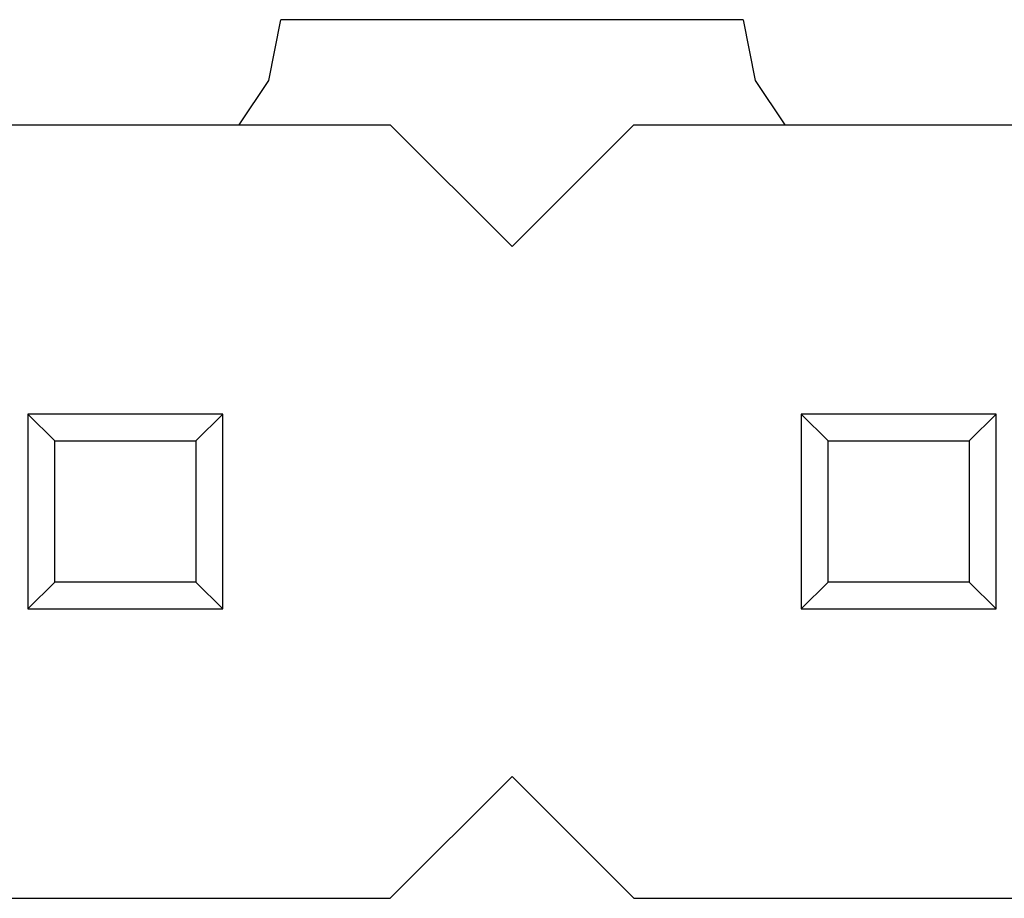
# Model space of a CAD drawing. Header units: millimetres. Extents: x 556 to 717, y 170 to 290.
# Tile 39 of 167: x 630.49 to 633.73, y 188.22 to 191.1. Entities that reach past the tile are written whole.
import ezdxf

# ---------------------------------------------------------------- set-up
doc = ezdxf.new("R2010")
doc.units = ezdxf.units.MM
doc.header["$LTSCALE"] = 30.734
doc.layers.get('0').update_dxf_attribs({"linetype": 'CONTINUOUS'})

msp = doc.modelspace()

# ---------------------------------------------------------------- linework, layer by layer
at = {"linetype": 'Continuous'}
for p, q in [((631.3092, 190.9046), (631.3489, 191.1044)), ((632.8675, 191.1042), (631.3489, 191.1044)), ((632.8675, 191.1042), (632.9072, 190.9046)), ((631.2124, 190.7597), (631.3092, 190.9046)), ((632.9072, 190.9046), (633.004, 190.7597)), ((629.9682, 190.7597), (631.7082, 190.7597)), ((631.7082, 190.7597), (632.1082, 190.3597)), ((632.1082, 190.3597), (632.5082, 190.7597)), ((632.5082, 190.7597), (634.2482, 190.7597)), ((630.5182, 189.8097), (630.5182, 189.1697)), ((630.5182, 189.8097), (630.6064, 189.7215)), ((631.1582, 189.8097), (630.5182, 189.8097)), ((631.07, 189.7215), (631.1582, 189.8097)), ((631.1582, 189.1697), (631.1582, 189.8097)), ((633.0582, 189.8097), (633.0582, 189.1697)), ((633.0582, 189.8097), (633.1464, 189.7215)), ((633.6982, 189.8097), (633.0582, 189.8097)), ((633.61, 189.7215), (633.6982, 189.8097)), ((633.6982, 189.1697), (633.6982, 189.8097)), ((630.6064, 189.2579), (630.6064, 189.7215)), ((630.6064, 189.7215), (631.07, 189.7215)), ((631.07, 189.7215), (631.07, 189.2579)), ((633.1464, 189.2579), (633.1464, 189.7215)), ((633.1464, 189.7215), (633.61, 189.7215)), ((633.61, 189.7215), (633.61, 189.2579)), ((630.5182, 189.1697), (630.6064, 189.2579)), ((631.07, 189.2579), (630.6064, 189.2579)), ((631.07, 189.2579), (631.1582, 189.1697)), ((633.0582, 189.1697), (633.1464, 189.2579)), ((633.61, 189.2579), (633.1464, 189.2579)), ((633.61, 189.2579), (633.6982, 189.1697)), ((630.5182, 189.1697), (631.1582, 189.1697)), ((633.0582, 189.1697), (633.6982, 189.1697)), ((632.1082, 188.6197), (631.7082, 188.2197)), ((632.5082, 188.2197), (632.1082, 188.6197)), ((629.9682, 188.2197), (631.7082, 188.2197)), ((632.5082, 188.2197), (634.2482, 188.2197))]:
    msp.add_line(p, q, dxfattribs=at)

doc.saveas('drawing.dxf')
